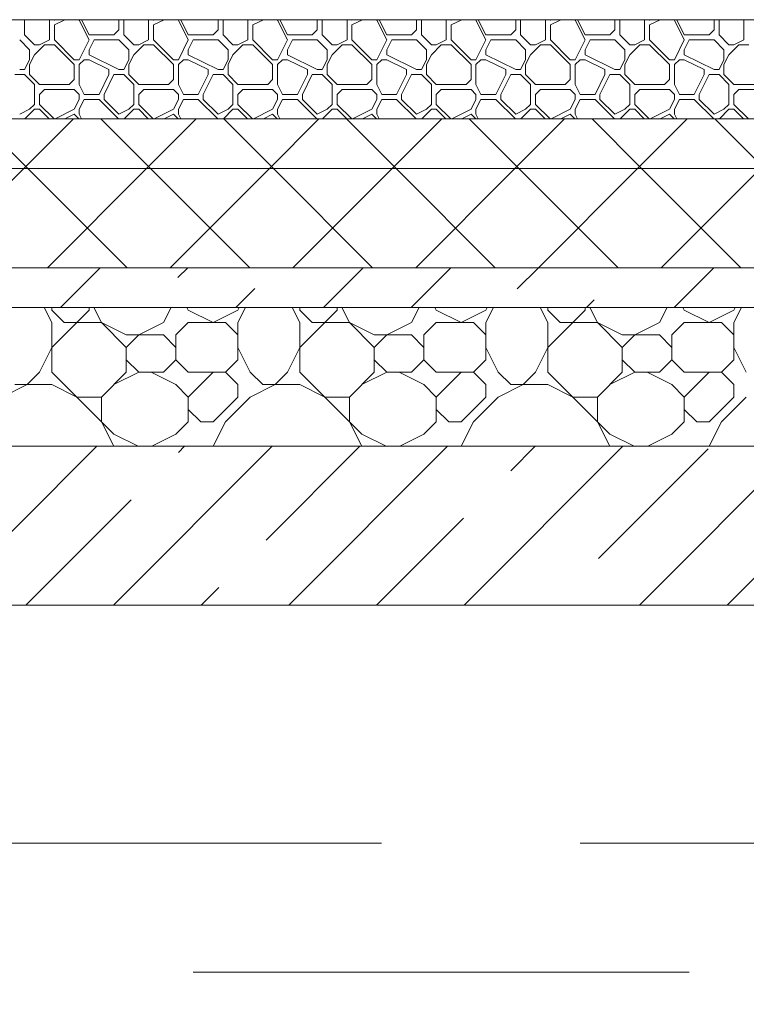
# Model space of a CAD drawing. Header units: millimetres. Extents: x 53645 to 137188, y 78097 to 135542.
# Tile 129 of 256: x 79912 to 80644, y 105797 to 106790. Entities that reach past the tile are written whole.
import ezdxf

# ---------------------------------------------------------------- set-up
doc = ezdxf.new("R2010")
doc.units = ezdxf.units.MM
doc.linetypes.add('GOST2.303 4', pattern=[7, 5, -2, 0])
doc.layers.add('hatch', color=7, linetype='Continuous', lineweight=5)
doc.layers.add('Wall2', color=40, linetype='Continuous', lineweight=5)

msp = doc.modelspace()

# ---------------------------------------------------------------- linework, layer by layer
at = {"layer": 'hatch', "color": 251, "ltscale": 100}
for points in [[(79916.98, 106789.62), (79917.31, 106789.95)], [(79916.98, 106774.62), (79916.98, 106789.62)], [(79941.98, 106789.62), (79941.66, 106789.95)], [(79941.98, 106769.62), (79941.98, 106789.62)], [(79946.98, 106789.62), (79946.66, 106789.95)], [(79946.98, 106784.62), (79957.64, 106789.95)], [(79946.98, 106789.62), (79947.64, 106789.95)], [(79946.98, 106769.62), (79946.98, 106784.62)], [(79971.98, 106789.62), (79971.66, 106789.95)], [(79981.98, 106769.62), (79971.98, 106789.62)], [(79981.98, 106774.62), (79974.32, 106789.95)], [(80011.98, 106789.62), (80011.66, 106789.95)], [(80011.98, 106779.62), (80011.98, 106789.62)], [(80016.98, 106789.62), (80017.31, 106789.95)], [(80016.98, 106774.62), (80016.98, 106789.62)], [(80041.98, 106789.62), (80041.66, 106789.95)], [(80041.98, 106769.62), (80041.98, 106789.62)], [(80046.98, 106789.62), (80046.66, 106789.95)], [(80046.98, 106784.62), (80057.64, 106789.95)], [(80046.98, 106789.62), (80047.64, 106789.95)], [(80046.98, 106769.62), (80046.98, 106784.62)], [(80071.98, 106789.62), (80071.66, 106789.95)], [(80081.98, 106769.62), (80071.98, 106789.62)], [(80081.98, 106774.62), (80074.32, 106789.95)], [(80111.98, 106789.62), (80111.66, 106789.95)], [(80111.98, 106779.62), (80111.98, 106789.62)], [(80116.98, 106789.62), (80117.31, 106789.95)], [(80116.98, 106774.62), (80116.98, 106789.62)], [(80141.98, 106789.62), (80141.66, 106789.95)], [(80141.98, 106769.62), (80141.98, 106789.62)], [(80146.98, 106789.62), (80146.66, 106789.95)], [(80146.98, 106784.62), (80157.64, 106789.95)], [(80146.98, 106789.62), (80147.64, 106789.95)], [(80146.98, 106769.62), (80146.98, 106784.62)], [(80171.98, 106789.62), (80171.66, 106789.95)], [(80181.98, 106769.62), (80171.98, 106789.62)], [(80181.98, 106774.62), (80174.32, 106789.95)], [(80211.98, 106789.62), (80211.66, 106789.95)], [(80211.98, 106779.62), (80211.98, 106789.62)], [(80216.98, 106789.62), (80217.31, 106789.95)], [(80216.98, 106774.62), (80216.98, 106789.62)], [(80241.98, 106789.62), (80241.66, 106789.95)], [(80241.98, 106769.62), (80241.98, 106789.62)], [(80246.98, 106789.62), (80246.66, 106789.95)], [(80246.98, 106784.62), (80257.64, 106789.95)], [(80246.98, 106789.62), (80247.64, 106789.95)], [(80246.98, 106769.62), (80246.98, 106784.62)], [(80271.98, 106789.62), (80271.66, 106789.95)], [(80281.98, 106769.62), (80271.98, 106789.62)], [(80281.98, 106774.62), (80274.32, 106789.95)], [(80311.98, 106789.62), (80311.66, 106789.95)], [(80311.98, 106779.62), (80311.98, 106789.62)], [(80316.98, 106789.62), (80317.31, 106789.95)], [(80316.98, 106774.62), (80316.98, 106789.62)], [(80341.98, 106789.62), (80341.66, 106789.95)], [(80341.98, 106769.62), (80341.98, 106789.62)], [(80346.98, 106789.62), (80346.66, 106789.95)], [(80346.98, 106784.62), (80357.64, 106789.95)], [(80346.98, 106789.62), (80347.64, 106789.95)], [(80346.98, 106769.62), (80346.98, 106784.62)], [(80371.98, 106789.62), (80371.66, 106789.95)], [(80381.98, 106769.62), (80371.98, 106789.62)], [(80381.98, 106774.62), (80374.32, 106789.95)], [(80411.98, 106789.62), (80411.66, 106789.95)], [(80411.98, 106779.62), (80411.98, 106789.62)], [(80416.98, 106789.62), (80417.31, 106789.95)], [(80416.98, 106774.62), (80416.98, 106789.62)], [(80441.98, 106789.62), (80441.66, 106789.95)], [(80441.98, 106769.62), (80441.98, 106789.62)], [(80446.98, 106789.62), (80446.66, 106789.95)], [(80446.98, 106784.62), (80457.64, 106789.95)], [(80446.98, 106789.62), (80447.64, 106789.95)], [(80446.98, 106769.62), (80446.98, 106784.62)], [(80471.98, 106789.62), (80471.66, 106789.95)], [(80481.98, 106769.62), (80471.98, 106789.62)], [(80481.98, 106774.62), (80474.32, 106789.95)], [(80511.98, 106789.62), (80511.66, 106789.95)], [(80511.98, 106779.62), (80511.98, 106789.62)], [(80516.98, 106789.62), (80517.31, 106789.95)], [(80516.98, 106774.62), (80516.98, 106789.62)], [(80541.98, 106789.62), (80541.66, 106789.95)], [(80541.98, 106769.62), (80541.98, 106789.62)], [(80546.98, 106789.62), (80546.66, 106789.95)], [(80546.98, 106784.62), (80557.64, 106789.95)], [(80546.98, 106789.62), (80547.64, 106789.95)], [(80546.98, 106769.62), (80546.98, 106784.62)], [(80571.98, 106789.62), (80571.66, 106789.95)], [(80581.98, 106769.62), (80571.98, 106789.62)], [(80581.98, 106774.62), (80574.32, 106789.95)], [(80611.98, 106789.62), (80611.66, 106789.95)], [(80611.98, 106779.62), (80611.98, 106789.62)], [(80616.98, 106789.62), (80617.31, 106789.95)], [(80616.98, 106774.62), (80616.98, 106789.62)], [(80641.98, 106789.62), (80641.66, 106789.95)], [(80641.98, 106769.62), (80641.98, 106789.62)], [(79926.98, 106764.62), (79916.98, 106774.62)], [(79981.98, 106774.62), (80006.98, 106774.62)], [(80006.98, 106774.62), (80011.98, 106779.62)], [(80026.98, 106764.62), (80016.98, 106774.62)], [(80081.98, 106774.62), (80106.98, 106774.62)], [(80106.98, 106774.62), (80111.98, 106779.62)], [(80126.98, 106764.62), (80116.98, 106774.62)], [(80181.98, 106774.62), (80206.98, 106774.62)], [(80206.98, 106774.62), (80211.98, 106779.62)], [(80226.98, 106764.62), (80216.98, 106774.62)], [(80281.98, 106774.62), (80306.98, 106774.62)], [(80306.98, 106774.62), (80311.98, 106779.62)], [(80326.98, 106764.62), (80316.98, 106774.62)], [(80381.98, 106774.62), (80406.98, 106774.62)], [(80406.98, 106774.62), (80411.98, 106779.62)], [(80426.98, 106764.62), (80416.98, 106774.62)], [(80481.98, 106774.62), (80506.98, 106774.62)], [(80506.98, 106774.62), (80511.98, 106779.62)], [(80526.98, 106764.62), (80516.98, 106774.62)], [(80581.98, 106774.62), (80606.98, 106774.62)], [(80606.98, 106774.62), (80611.98, 106779.62)], [(80626.98, 106764.62), (80616.98, 106774.62)], [(79921.98, 106759.62), (79911.98, 106769.62)], [(79926.98, 106764.62), (79931.98, 106764.62)], [(79926.98, 106754.62), (79936.98, 106764.62)], [(79931.98, 106764.62), (79941.98, 106769.62)], [(79936.98, 106764.62), (79946.98, 106764.62)], [(79966.98, 106749.62), (79946.98, 106769.62)], [(79966.98, 106744.62), (79946.98, 106764.62)], [(79971.98, 106749.62), (79981.98, 106769.62)], [(79981.98, 106759.62), (79986.98, 106769.62)], [(79986.98, 106769.62), (80011.98, 106769.62)], [(80021.98, 106759.62), (80011.98, 106769.62)], [(80026.98, 106764.62), (80031.98, 106764.62)], [(80026.98, 106754.62), (80036.98, 106764.62)], [(80031.98, 106764.62), (80041.98, 106769.62)], [(80036.98, 106764.62), (80046.98, 106764.62)], [(80066.98, 106749.62), (80046.98, 106769.62)], [(80066.98, 106744.62), (80046.98, 106764.62)], [(80071.98, 106749.62), (80081.98, 106769.62)], [(80081.98, 106759.62), (80086.98, 106769.62)], [(80086.98, 106769.62), (80111.98, 106769.62)], [(80121.98, 106759.62), (80111.98, 106769.62)], [(80126.98, 106764.62), (80131.98, 106764.62)], [(80126.98, 106754.62), (80136.98, 106764.62)], [(80131.98, 106764.62), (80141.98, 106769.62)], [(80136.98, 106764.62), (80146.98, 106764.62)], [(80166.98, 106749.62), (80146.98, 106769.62)], [(80166.98, 106744.62), (80146.98, 106764.62)], [(80171.98, 106749.62), (80181.98, 106769.62)], [(80181.98, 106759.62), (80186.98, 106769.62)], [(80186.98, 106769.62), (80211.98, 106769.62)], [(80221.98, 106759.62), (80211.98, 106769.62)], [(80226.98, 106764.62), (80231.98, 106764.62)], [(80226.98, 106754.62), (80236.98, 106764.62)], [(80231.98, 106764.62), (80241.98, 106769.62)], [(80236.98, 106764.62), (80246.98, 106764.62)], [(80266.98, 106749.62), (80246.98, 106769.62)], [(80266.98, 106744.62), (80246.98, 106764.62)], [(80271.98, 106749.62), (80281.98, 106769.62)], [(80281.98, 106759.62), (80286.98, 106769.62)], [(80286.98, 106769.62), (80311.98, 106769.62)], [(80321.98, 106759.62), (80311.98, 106769.62)], [(80326.98, 106764.62), (80331.98, 106764.62)], [(80326.98, 106754.62), (80336.98, 106764.62)], [(80331.98, 106764.62), (80341.98, 106769.62)], [(80336.98, 106764.62), (80346.98, 106764.62)], [(80366.98, 106749.62), (80346.98, 106769.62)], [(80366.98, 106744.62), (80346.98, 106764.62)], [(80371.98, 106749.62), (80381.98, 106769.62)], [(80381.98, 106759.62), (80386.98, 106769.62)], [(80386.98, 106769.62), (80411.98, 106769.62)], [(80421.98, 106759.62), (80411.98, 106769.62)], [(80426.98, 106764.62), (80431.98, 106764.62)], [(80426.98, 106754.62), (80436.98, 106764.62)], [(80431.98, 106764.62), (80441.98, 106769.62)], [(80436.98, 106764.62), (80446.98, 106764.62)], [(80466.98, 106749.62), (80446.98, 106769.62)], [(80466.98, 106744.62), (80446.98, 106764.62)], [(80471.98, 106749.62), (80481.98, 106769.62)], [(80481.98, 106759.62), (80486.98, 106769.62)], [(80486.98, 106769.62), (80511.98, 106769.62)], [(80521.98, 106759.62), (80511.98, 106769.62)], [(80526.98, 106764.62), (80531.98, 106764.62)], [(80526.98, 106754.62), (80536.98, 106764.62)], [(80531.98, 106764.62), (80541.98, 106769.62)], [(80536.98, 106764.62), (80546.98, 106764.62)], [(80566.98, 106749.62), (80546.98, 106769.62)], [(80566.98, 106744.62), (80546.98, 106764.62)], [(80571.98, 106749.62), (80581.98, 106769.62)], [(80581.98, 106759.62), (80586.98, 106769.62)], [(80586.98, 106769.62), (80611.98, 106769.62)], [(80621.98, 106759.62), (80611.98, 106769.62)], [(80626.98, 106764.62), (80631.98, 106764.62)], [(80626.98, 106754.62), (80636.98, 106764.62)], [(80631.98, 106764.62), (80641.98, 106769.62)], [(80636.98, 106764.62), (80646.98, 106764.62)], [(79921.98, 106749.62), (79921.98, 106759.62)], [(79921.98, 106744.62), (79926.98, 106754.62)], [(79981.98, 106754.62), (79981.98, 106759.62)], [(80011.98, 106739.62), (79981.98, 106754.62)], [(80021.98, 106749.62), (80021.98, 106759.62)], [(80021.98, 106744.62), (80026.98, 106754.62)], [(80081.98, 106754.62), (80081.98, 106759.62)], [(80111.98, 106739.62), (80081.98, 106754.62)], [(80121.98, 106749.62), (80121.98, 106759.62)], [(80121.98, 106744.62), (80126.98, 106754.62)], [(80181.98, 106754.62), (80181.98, 106759.62)], [(80211.98, 106739.62), (80181.98, 106754.62)], [(80221.98, 106749.62), (80221.98, 106759.62)], [(80221.98, 106744.62), (80226.98, 106754.62)], [(80281.98, 106754.62), (80281.98, 106759.62)], [(80311.98, 106739.62), (80281.98, 106754.62)], [(80321.98, 106749.62), (80321.98, 106759.62)], [(80321.98, 106744.62), (80326.98, 106754.62)], [(80381.98, 106754.62), (80381.98, 106759.62)], [(80411.98, 106739.62), (80381.98, 106754.62)], [(80421.98, 106749.62), (80421.98, 106759.62)], [(80421.98, 106744.62), (80426.98, 106754.62)], [(80481.98, 106754.62), (80481.98, 106759.62)], [(80511.98, 106739.62), (80481.98, 106754.62)], [(80521.98, 106749.62), (80521.98, 106759.62)], [(80521.98, 106744.62), (80526.98, 106754.62)], [(80581.98, 106754.62), (80581.98, 106759.62)], [(80611.98, 106739.62), (80581.98, 106754.62)], [(80621.98, 106749.62), (80621.98, 106759.62)], [(80621.98, 106744.62), (80626.98, 106754.62)], [(79916.98, 106739.62), (79921.98, 106749.62)], [(79916.98, 106739.62), (79921.98, 106749.62)], [(79921.98, 106734.62), (79921.98, 106744.62)], [(79966.98, 106749.62), (79971.98, 106749.62)], [(79966.98, 106729.62), (79966.98, 106744.62)], [(79971.98, 106744.62), (79976.98, 106749.62)], [(79971.98, 106724.62), (79971.98, 106744.62)], [(79976.98, 106749.62), (79981.98, 106749.62)], [(80001.98, 106739.62), (79981.98, 106749.62)], [(80016.98, 106739.62), (80021.98, 106749.62)], [(80016.98, 106739.62), (80021.98, 106749.62)], [(80021.98, 106734.62), (80021.98, 106744.62)], [(80066.98, 106749.62), (80071.98, 106749.62)], [(80066.98, 106729.62), (80066.98, 106744.62)], [(80071.98, 106744.62), (80076.98, 106749.62)], [(80071.98, 106724.62), (80071.98, 106744.62)], [(80076.98, 106749.62), (80081.98, 106749.62)], [(80101.98, 106739.62), (80081.98, 106749.62)], [(80116.98, 106739.62), (80121.98, 106749.62)], [(80116.98, 106739.62), (80121.98, 106749.62)], [(80121.98, 106734.62), (80121.98, 106744.62)], [(80166.98, 106749.62), (80171.98, 106749.62)], [(80166.98, 106729.62), (80166.98, 106744.62)], [(80171.98, 106744.62), (80176.98, 106749.62)], [(80171.98, 106724.62), (80171.98, 106744.62)], [(80176.98, 106749.62), (80181.98, 106749.62)], [(80201.98, 106739.62), (80181.98, 106749.62)], [(80216.98, 106739.62), (80221.98, 106749.62)], [(80216.98, 106739.62), (80221.98, 106749.62)], [(80221.98, 106734.62), (80221.98, 106744.62)], [(80266.98, 106749.62), (80271.98, 106749.62)], [(80266.98, 106729.62), (80266.98, 106744.62)], [(80271.98, 106744.62), (80276.98, 106749.62)], [(80271.98, 106724.62), (80271.98, 106744.62)], [(80276.98, 106749.62), (80281.98, 106749.62)], [(80301.98, 106739.62), (80281.98, 106749.62)], [(80316.98, 106739.62), (80321.98, 106749.62)], [(80316.98, 106739.62), (80321.98, 106749.62)], [(80321.98, 106734.62), (80321.98, 106744.62)], [(80366.98, 106749.62), (80371.98, 106749.62)], [(80366.98, 106729.62), (80366.98, 106744.62)], [(80371.98, 106744.62), (80376.98, 106749.62)], [(80371.98, 106724.62), (80371.98, 106744.62)], [(80376.98, 106749.62), (80381.98, 106749.62)], [(80401.98, 106739.62), (80381.98, 106749.62)], [(80416.98, 106739.62), (80421.98, 106749.62)], [(80416.98, 106739.62), (80421.98, 106749.62)], [(80421.98, 106734.62), (80421.98, 106744.62)], [(80466.98, 106749.62), (80471.98, 106749.62)], [(80466.98, 106729.62), (80466.98, 106744.62)], [(80471.98, 106744.62), (80476.98, 106749.62)], [(80471.98, 106724.62), (80471.98, 106744.62)], [(80476.98, 106749.62), (80481.98, 106749.62)], [(80501.98, 106739.62), (80481.98, 106749.62)], [(80516.98, 106739.62), (80521.98, 106749.62)], [(80516.98, 106739.62), (80521.98, 106749.62)], [(80521.98, 106734.62), (80521.98, 106744.62)], [(80566.98, 106749.62), (80571.98, 106749.62)], [(80566.98, 106729.62), (80566.98, 106744.62)], [(80571.98, 106744.62), (80576.98, 106749.62)], [(80571.98, 106724.62), (80571.98, 106744.62)], [(80576.98, 106749.62), (80581.98, 106749.62)], [(80601.98, 106739.62), (80581.98, 106749.62)], [(80616.98, 106739.62), (80621.98, 106749.62)], [(80616.98, 106739.62), (80621.98, 106749.62)], [(80621.98, 106734.62), (80621.98, 106744.62)], [(79906.98, 106734.62), (79916.98, 106734.62)], [(79911.98, 106739.62), (79916.98, 106739.62)], [(79926.98, 106724.62), (79916.98, 106734.62)], [(79931.98, 106724.62), (79921.98, 106734.62)], [(79991.98, 106714.62), (80001.98, 106734.62)], [(79996.98, 106714.62), (80006.98, 106734.62)], [(80001.98, 106734.62), (80001.98, 106739.62)], [(80006.98, 106734.62), (80016.98, 106734.62)], [(80011.98, 106739.62), (80016.98, 106739.62)], [(80026.98, 106724.62), (80016.98, 106734.62)], [(80031.98, 106724.62), (80021.98, 106734.62)], [(80091.98, 106714.62), (80101.98, 106734.62)], [(80096.98, 106714.62), (80106.98, 106734.62)], [(80101.98, 106734.62), (80101.98, 106739.62)], [(80106.98, 106734.62), (80116.98, 106734.62)], [(80111.98, 106739.62), (80116.98, 106739.62)], [(80126.98, 106724.62), (80116.98, 106734.62)], [(80131.98, 106724.62), (80121.98, 106734.62)], [(80191.98, 106714.62), (80201.98, 106734.62)], [(80196.98, 106714.62), (80206.98, 106734.62)], [(80201.98, 106734.62), (80201.98, 106739.62)], [(80206.98, 106734.62), (80216.98, 106734.62)], [(80211.98, 106739.62), (80216.98, 106739.62)], [(80226.98, 106724.62), (80216.98, 106734.62)], [(80231.98, 106724.62), (80221.98, 106734.62)], [(80291.98, 106714.62), (80301.98, 106734.62)], [(80296.98, 106714.62), (80306.98, 106734.62)], [(80301.98, 106734.62), (80301.98, 106739.62)], [(80306.98, 106734.62), (80316.98, 106734.62)], [(80311.98, 106739.62), (80316.98, 106739.62)], [(80326.98, 106724.62), (80316.98, 106734.62)], [(80331.98, 106724.62), (80321.98, 106734.62)], [(80391.98, 106714.62), (80401.98, 106734.62)], [(80396.98, 106714.62), (80406.98, 106734.62)], [(80401.98, 106734.62), (80401.98, 106739.62)], [(80406.98, 106734.62), (80416.98, 106734.62)], [(80411.98, 106739.62), (80416.98, 106739.62)], [(80426.98, 106724.62), (80416.98, 106734.62)], [(80431.98, 106724.62), (80421.98, 106734.62)], [(80491.98, 106714.62), (80501.98, 106734.62)], [(80496.98, 106714.62), (80506.98, 106734.62)], [(80501.98, 106734.62), (80501.98, 106739.62)], [(80506.98, 106734.62), (80516.98, 106734.62)], [(80511.98, 106739.62), (80516.98, 106739.62)], [(80526.98, 106724.62), (80516.98, 106734.62)], [(80531.98, 106724.62), (80521.98, 106734.62)], [(80591.98, 106714.62), (80601.98, 106734.62)], [(80596.98, 106714.62), (80606.98, 106734.62)], [(80601.98, 106734.62), (80601.98, 106739.62)], [(80606.98, 106734.62), (80616.98, 106734.62)], [(80611.98, 106739.62), (80616.98, 106739.62)], [(80626.98, 106724.62), (80616.98, 106734.62)], [(80631.98, 106724.62), (80621.98, 106734.62)], [(79926.98, 106704.62), (79926.98, 106724.62)], [(79931.98, 106724.62), (79961.98, 106724.62)], [(79961.98, 106724.62), (79966.98, 106729.62)], [(79976.98, 106714.62), (79971.98, 106724.62)], [(80026.98, 106704.62), (80026.98, 106724.62)], [(80031.98, 106724.62), (80061.98, 106724.62)], [(80061.98, 106724.62), (80066.98, 106729.62)], [(80076.98, 106714.62), (80071.98, 106724.62)], [(80126.98, 106704.62), (80126.98, 106724.62)], [(80131.98, 106724.62), (80161.98, 106724.62)], [(80161.98, 106724.62), (80166.98, 106729.62)], [(80176.98, 106714.62), (80171.98, 106724.62)], [(80226.98, 106704.62), (80226.98, 106724.62)], [(80231.98, 106724.62), (80261.98, 106724.62)], [(80261.98, 106724.62), (80266.98, 106729.62)], [(80276.98, 106714.62), (80271.98, 106724.62)], [(80326.98, 106704.62), (80326.98, 106724.62)], [(80331.98, 106724.62), (80361.98, 106724.62)], [(80361.98, 106724.62), (80366.98, 106729.62)], [(80376.98, 106714.62), (80371.98, 106724.62)], [(80426.98, 106704.62), (80426.98, 106724.62)], [(80431.98, 106724.62), (80461.98, 106724.62)], [(80461.98, 106724.62), (80466.98, 106729.62)], [(80476.98, 106714.62), (80471.98, 106724.62)], [(80526.98, 106704.62), (80526.98, 106724.62)], [(80531.98, 106724.62), (80561.98, 106724.62)], [(80561.98, 106724.62), (80566.98, 106729.62)], [(80576.98, 106714.62), (80571.98, 106724.62)], [(80626.98, 106704.62), (80626.98, 106724.62)], [(80631.98, 106724.62), (80661.98, 106724.62)], [(79931.98, 106714.62), (79936.98, 106719.62)], [(79931.98, 106704.62), (79931.98, 106714.62)], [(79936.98, 106719.62), (79966.98, 106719.62)], [(79971.98, 106714.62), (79966.98, 106719.62)], [(79971.98, 106709.62), (79971.98, 106714.62)], [(79976.98, 106714.62), (79991.98, 106714.62)], [(79996.98, 106709.62), (79996.98, 106714.62)], [(80031.98, 106714.62), (80036.98, 106719.62)], [(80031.98, 106704.62), (80031.98, 106714.62)], [(80036.98, 106719.62), (80066.98, 106719.62)], [(80071.98, 106714.62), (80066.98, 106719.62)], [(80071.98, 106709.62), (80071.98, 106714.62)], [(80076.98, 106714.62), (80091.98, 106714.62)], [(80096.98, 106709.62), (80096.98, 106714.62)], [(80131.98, 106714.62), (80136.98, 106719.62)], [(80131.98, 106704.62), (80131.98, 106714.62)], [(80136.98, 106719.62), (80166.98, 106719.62)], [(80171.98, 106714.62), (80166.98, 106719.62)], [(80171.98, 106709.62), (80171.98, 106714.62)], [(80176.98, 106714.62), (80191.98, 106714.62)], [(80196.98, 106709.62), (80196.98, 106714.62)], [(80231.98, 106714.62), (80236.98, 106719.62)], [(80231.98, 106704.62), (80231.98, 106714.62)], [(80236.98, 106719.62), (80266.98, 106719.62)], [(80271.98, 106714.62), (80266.98, 106719.62)], [(80271.98, 106709.62), (80271.98, 106714.62)], [(80276.98, 106714.62), (80291.98, 106714.62)], [(80296.98, 106709.62), (80296.98, 106714.62)], [(80331.98, 106714.62), (80336.98, 106719.62)], [(80331.98, 106704.62), (80331.98, 106714.62)], [(80336.98, 106719.62), (80366.98, 106719.62)], [(80371.98, 106714.62), (80366.98, 106719.62)], [(80371.98, 106709.62), (80371.98, 106714.62)], [(80376.98, 106714.62), (80391.98, 106714.62)], [(80396.98, 106709.62), (80396.98, 106714.62)], [(80431.98, 106714.62), (80436.98, 106719.62)], [(80431.98, 106704.62), (80431.98, 106714.62)], [(80436.98, 106719.62), (80466.98, 106719.62)], [(80471.98, 106714.62), (80466.98, 106719.62)], [(80471.98, 106709.62), (80471.98, 106714.62)], [(80476.98, 106714.62), (80491.98, 106714.62)], [(80496.98, 106709.62), (80496.98, 106714.62)], [(80531.98, 106714.62), (80536.98, 106719.62)], [(80531.98, 106704.62), (80531.98, 106714.62)], [(80536.98, 106719.62), (80566.98, 106719.62)], [(80571.98, 106714.62), (80566.98, 106719.62)], [(80571.98, 106709.62), (80571.98, 106714.62)], [(80576.98, 106714.62), (80591.98, 106714.62)], [(80596.98, 106709.62), (80596.98, 106714.62)], [(80631.98, 106714.62), (80636.98, 106719.62)], [(80631.98, 106704.62), (80631.98, 106714.62)], [(80636.98, 106719.62), (80666.98, 106719.62)], [(79921.98, 106699.62), (79926.98, 106704.62)], [(79946.66, 106689.95), (79931.98, 106704.62)], [(79966.98, 106699.62), (79971.98, 106709.62)], [(79971.98, 106699.62), (79976.98, 106709.62)], [(79976.98, 106709.62), (79991.98, 106709.62)], [(80011.66, 106689.95), (79991.98, 106709.62)], [(80011.98, 106694.62), (79996.98, 106709.62)], [(80021.98, 106699.62), (80026.98, 106704.62)], [(80046.66, 106689.95), (80031.98, 106704.62)], [(80066.98, 106699.62), (80071.98, 106709.62)], [(80071.98, 106699.62), (80076.98, 106709.62)], [(80076.98, 106709.62), (80091.98, 106709.62)], [(80111.66, 106689.95), (80091.98, 106709.62)], [(80111.98, 106694.62), (80096.98, 106709.62)], [(80121.98, 106699.62), (80126.98, 106704.62)], [(80146.66, 106689.95), (80131.98, 106704.62)], [(80166.98, 106699.62), (80171.98, 106709.62)], [(80171.98, 106699.62), (80176.98, 106709.62)], [(80176.98, 106709.62), (80191.98, 106709.62)], [(80211.66, 106689.95), (80191.98, 106709.62)], [(80211.98, 106694.62), (80196.98, 106709.62)], [(80221.98, 106699.62), (80226.98, 106704.62)], [(80246.66, 106689.95), (80231.98, 106704.62)], [(80266.98, 106699.62), (80271.98, 106709.62)], [(80271.98, 106699.62), (80276.98, 106709.62)], [(80276.98, 106709.62), (80291.98, 106709.62)], [(80311.66, 106689.95), (80291.98, 106709.62)], [(80311.98, 106694.62), (80296.98, 106709.62)], [(80321.98, 106699.62), (80326.98, 106704.62)], [(80346.66, 106689.95), (80331.98, 106704.62)], [(80366.98, 106699.62), (80371.98, 106709.62)], [(80371.98, 106699.62), (80376.98, 106709.62)], [(80376.98, 106709.62), (80391.98, 106709.62)], [(80411.66, 106689.95), (80391.98, 106709.62)], [(80411.98, 106694.62), (80396.98, 106709.62)], [(80421.98, 106699.62), (80426.98, 106704.62)], [(80446.66, 106689.95), (80431.98, 106704.62)], [(80466.98, 106699.62), (80471.98, 106709.62)], [(80471.98, 106699.62), (80476.98, 106709.62)], [(80476.98, 106709.62), (80491.98, 106709.62)], [(80511.66, 106689.95), (80491.98, 106709.62)], [(80511.98, 106694.62), (80496.98, 106709.62)], [(80521.98, 106699.62), (80526.98, 106704.62)], [(80546.66, 106689.95), (80531.98, 106704.62)], [(80566.98, 106699.62), (80571.98, 106709.62)], [(80571.98, 106699.62), (80576.98, 106709.62)], [(80576.98, 106709.62), (80591.98, 106709.62)], [(80611.66, 106689.95), (80591.98, 106709.62)], [(80611.98, 106694.62), (80596.98, 106709.62)], [(80621.98, 106699.62), (80626.98, 106704.62)], [(80646.66, 106689.95), (80631.98, 106704.62)], [(79911.98, 106694.62), (79921.98, 106699.62)], [(79917.31, 106689.95), (79926.98, 106699.62)], [(79926.98, 106699.62), (79931.98, 106699.62)], [(79941.66, 106689.95), (79931.98, 106699.62)], [(79947.64, 106689.95), (79966.98, 106699.62)], [(79957.64, 106689.95), (79966.98, 106694.62)], [(79971.66, 106689.95), (79966.98, 106694.62)], [(79971.98, 106694.62), (79971.98, 106699.62)], [(79974.32, 106689.95), (79971.98, 106694.62)], [(80011.98, 106694.62), (80021.98, 106699.62)], [(80017.31, 106689.95), (80026.98, 106699.62)], [(80026.98, 106699.62), (80031.98, 106699.62)], [(80041.66, 106689.95), (80031.98, 106699.62)], [(80047.64, 106689.95), (80066.98, 106699.62)], [(80057.64, 106689.95), (80066.98, 106694.62)], [(80071.66, 106689.95), (80066.98, 106694.62)], [(80071.98, 106694.62), (80071.98, 106699.62)], [(80074.32, 106689.95), (80071.98, 106694.62)], [(80111.98, 106694.62), (80121.98, 106699.62)], [(80117.31, 106689.95), (80126.98, 106699.62)], [(80126.98, 106699.62), (80131.98, 106699.62)], [(80141.66, 106689.95), (80131.98, 106699.62)], [(80147.64, 106689.95), (80166.98, 106699.62)], [(80157.64, 106689.95), (80166.98, 106694.62)], [(80171.66, 106689.95), (80166.98, 106694.62)], [(80171.98, 106694.62), (80171.98, 106699.62)], [(80174.32, 106689.95), (80171.98, 106694.62)], [(80211.98, 106694.62), (80221.98, 106699.62)], [(80217.31, 106689.95), (80226.98, 106699.62)], [(80226.98, 106699.62), (80231.98, 106699.62)], [(80241.66, 106689.95), (80231.98, 106699.62)], [(80247.64, 106689.95), (80266.98, 106699.62)], [(80257.64, 106689.95), (80266.98, 106694.62)], [(80271.66, 106689.95), (80266.98, 106694.62)], [(80271.98, 106694.62), (80271.98, 106699.62)], [(80274.32, 106689.95), (80271.98, 106694.62)], [(80311.98, 106694.62), (80321.98, 106699.62)], [(80317.31, 106689.95), (80326.98, 106699.62)], [(80326.98, 106699.62), (80331.98, 106699.62)], [(80341.66, 106689.95), (80331.98, 106699.62)], [(80347.64, 106689.95), (80366.98, 106699.62)], [(80357.64, 106689.95), (80366.98, 106694.62)], [(80371.66, 106689.95), (80366.98, 106694.62)], [(80371.98, 106694.62), (80371.98, 106699.62)], [(80374.32, 106689.95), (80371.98, 106694.62)], [(80411.98, 106694.62), (80421.98, 106699.62)], [(80417.31, 106689.95), (80426.98, 106699.62)], [(80426.98, 106699.62), (80431.98, 106699.62)], [(80441.66, 106689.95), (80431.98, 106699.62)], [(80447.64, 106689.95), (80466.98, 106699.62)], [(80457.64, 106689.95), (80466.98, 106694.62)], [(80471.66, 106689.95), (80466.98, 106694.62)], [(80471.98, 106694.62), (80471.98, 106699.62)], [(80474.32, 106689.95), (80471.98, 106694.62)], [(80511.98, 106694.62), (80521.98, 106699.62)], [(80517.31, 106689.95), (80526.98, 106699.62)], [(80526.98, 106699.62), (80531.98, 106699.62)], [(80541.66, 106689.95), (80531.98, 106699.62)], [(80547.64, 106689.95), (80566.98, 106699.62)], [(80557.64, 106689.95), (80566.98, 106694.62)], [(80571.66, 106689.95), (80566.98, 106694.62)], [(80571.98, 106694.62), (80571.98, 106699.62)], [(80574.32, 106689.95), (80571.98, 106694.62)], [(80611.98, 106694.62), (80621.98, 106699.62)], [(80617.31, 106689.95), (80626.98, 106699.62)], [(80626.98, 106699.62), (80631.98, 106699.62)], [(80641.66, 106689.95), (80631.98, 106699.62)], [(81536.87, 106689.95), (75406.87, 106689.95)], [(75406.87, 106689.95), (81536.87, 106689.95)], [(79920.21, 106639.95), (79870.21, 106689.95)], [(79916.23, 106639.95), (79966.23, 106689.95)], [(80043.95, 106639.95), (79993.95, 106689.95)], [(80039.97, 106639.95), (80089.97, 106689.95)], [(80167.7, 106639.95), (80117.7, 106689.95)], [(80163.71, 106639.95), (80213.71, 106689.95)], [(80291.44, 106639.95), (80241.44, 106689.95)], [(80287.46, 106639.95), (80337.46, 106689.95)], [(80415.19, 106639.95), (80365.19, 106689.95)], [(80411.2, 106639.95), (80461.2, 106689.95)], [(80538.93, 106639.95), (80488.93, 106689.95)], [(80534.94, 106639.95), (80584.94, 106689.95)], [(80662.67, 106639.95), (80612.67, 106689.95)], [(81536.87, 106639.95), (75406.87, 106639.95)], [(75406.87, 106639.95), (81536.87, 106639.95)], [(79816.23, 106539.95), (79916.23, 106639.95)], [(80020.21, 106539.95), (79920.21, 106639.95)], [(79939.97, 106539.95), (80039.97, 106639.95)], [(80143.95, 106539.95), (80043.95, 106639.95)], [(80063.71, 106539.95), (80163.71, 106639.95)], [(80267.7, 106539.95), (80167.7, 106639.95)], [(80187.46, 106539.95), (80287.46, 106639.95)], [(80391.44, 106539.95), (80291.44, 106639.95)], [(80311.2, 106539.95), (80411.2, 106639.95)], [(80515.19, 106539.95), (80415.19, 106639.95)], [(80434.94, 106539.95), (80534.94, 106639.95)], [(80638.93, 106539.95), (80538.93, 106639.95)], [(80558.69, 106539.95), (80658.69, 106639.95)], [(81536.87, 106539.95), (75406.87, 106539.95)], [(81536.87, 106539.95), (75406.87, 106539.95)], [(79953, 106499.95), (79993, 106539.95)], [(80071.57, 106530.13), (80081.39, 106539.95)], [(80218.17, 106499.95), (80258.17, 106539.95)], [(80306.56, 106499.95), (80346.56, 106539.95)], [(80413.64, 106518.64), (80434.94, 106539.95)], [(80571.72, 106499.95), (80611.72, 106539.95)], [(80129.78, 106499.95), (80148.91, 106519.08)], [(80483.33, 106499.95), (80490.97, 106507.59)], [(75406.87, 106499.95), (81536.87, 106499.95)], [(75406.87, 106499.95), (81536.87, 106499.95)], [(79944.48, 106484.62), (79936.82, 106499.95)], [(79944.48, 106497.12), (79944.48, 106499.95)], [(79944.48, 106459.62), (79981.98, 106497.12)], [(79956.98, 106484.62), (79944.48, 106497.12)], [(79981.98, 106497.12), (79981.98, 106499.95)], [(79994.48, 106484.62), (79986.82, 106499.95)], [(80056.98, 106484.62), (80064.65, 106499.95)], [(80081.98, 106497.12), (80080.57, 106499.95)], [(80106.98, 106484.62), (80081.99, 106497.12)], [(80106.98, 106484.62), (80131.98, 106497.12)], [(80131.98, 106484.62), (80139.65, 106499.95)], [(80131.98, 106497.12), (80133.4, 106499.95)], [(80194.48, 106484.62), (80186.82, 106499.95)], [(80194.48, 106497.12), (80194.48, 106499.95)], [(80194.48, 106459.62), (80231.98, 106497.12)], [(80206.98, 106484.62), (80194.48, 106497.12)], [(80231.98, 106497.12), (80231.98, 106499.95)], [(80244.48, 106484.62), (80236.82, 106499.95)], [(80306.98, 106484.62), (80314.65, 106499.95)], [(80331.98, 106497.12), (80330.57, 106499.95)], [(80356.98, 106484.62), (80331.99, 106497.12)], [(80356.98, 106484.62), (80381.98, 106497.12)], [(80381.98, 106484.62), (80389.65, 106499.95)], [(80381.98, 106497.12), (80383.4, 106499.95)], [(80444.48, 106484.62), (80436.82, 106499.95)], [(80444.48, 106497.12), (80444.48, 106499.95)], [(80444.48, 106459.62), (80481.98, 106497.12)], [(80456.98, 106484.62), (80444.48, 106497.12)], [(80481.98, 106497.12), (80481.98, 106499.95)], [(80494.48, 106484.62), (80486.82, 106499.95)], [(80556.98, 106484.62), (80564.65, 106499.95)], [(80581.98, 106497.12), (80580.57, 106499.95)], [(80606.98, 106484.62), (80581.99, 106497.12)], [(80606.98, 106484.62), (80631.98, 106497.12)], [(80631.98, 106484.62), (80639.65, 106499.95)], [(80631.98, 106497.12), (80633.4, 106499.95)], [(79944.48, 106434.62), (79944.48, 106484.62)], [(79956.98, 106484.62), (79994.48, 106484.62)], [(80019.48, 106459.62), (79994.48, 106484.62)], [(80019.48, 106472.12), (79994.49, 106484.62)], [(80031.98, 106472.12), (80056.98, 106484.62)], [(80069.48, 106472.12), (80081.98, 106484.62)], [(80081.98, 106484.62), (80119.48, 106484.62)], [(80131.98, 106472.12), (80119.48, 106484.62)], [(80131.98, 106447.12), (80131.98, 106484.62)], [(80194.48, 106434.62), (80194.48, 106484.62)], [(80206.98, 106484.62), (80244.48, 106484.62)], [(80269.48, 106459.62), (80244.48, 106484.62)], [(80269.48, 106472.12), (80244.49, 106484.62)], [(80281.98, 106472.12), (80306.98, 106484.62)], [(80319.48, 106472.12), (80331.98, 106484.62)], [(80331.98, 106484.62), (80369.48, 106484.62)], [(80381.98, 106472.12), (80369.48, 106484.62)], [(80381.98, 106447.12), (80381.98, 106484.62)], [(80444.48, 106434.62), (80444.48, 106484.62)], [(80456.98, 106484.62), (80494.48, 106484.62)], [(80519.48, 106459.62), (80494.48, 106484.62)], [(80519.48, 106472.12), (80494.49, 106484.62)], [(80531.98, 106472.12), (80556.98, 106484.62)], [(80569.48, 106472.12), (80581.98, 106484.62)], [(80581.98, 106484.62), (80619.48, 106484.62)], [(80631.98, 106472.12), (80619.48, 106484.62)], [(80631.98, 106447.12), (80631.98, 106484.62)], [(80019.48, 106472.12), (80056.98, 106472.12)], [(80019.48, 106459.62), (80031.98, 106472.12)], [(80069.48, 106459.62), (80056.98, 106472.12)], [(80069.48, 106447.12), (80069.48, 106472.12)], [(80269.48, 106472.12), (80306.98, 106472.12)], [(80269.48, 106459.62), (80281.98, 106472.12)], [(80319.48, 106459.62), (80306.98, 106472.12)], [(80319.48, 106447.12), (80319.48, 106472.12)], [(80519.48, 106472.12), (80556.98, 106472.12)], [(80519.48, 106459.62), (80531.98, 106472.12)], [(80569.48, 106459.62), (80556.98, 106472.12)], [(80569.48, 106447.12), (80569.48, 106472.12)], [(79931.98, 106434.62), (79944.48, 106459.62)], [(80019.48, 106434.62), (80019.48, 106459.62)], [(80144.48, 106434.62), (80131.98, 106459.62)], [(80181.98, 106434.62), (80194.48, 106459.62)], [(80269.48, 106434.62), (80269.48, 106459.62)], [(80394.48, 106434.62), (80381.98, 106459.62)], [(80431.98, 106434.62), (80444.48, 106459.62)], [(80519.48, 106434.62), (80519.48, 106459.62)], [(80644.48, 106434.62), (80631.98, 106459.62)], [(80031.98, 106434.62), (80019.48, 106447.12)], [(80056.98, 106434.62), (80069.48, 106447.12)], [(80081.98, 106434.62), (80069.48, 106447.12)], [(80119.48, 106434.62), (80131.98, 106447.12)], [(80281.98, 106434.62), (80269.48, 106447.12)], [(80306.98, 106434.62), (80319.48, 106447.12)], [(80331.98, 106434.62), (80319.48, 106447.12)], [(80369.48, 106434.62), (80381.98, 106447.12)], [(80531.98, 106434.62), (80519.48, 106447.12)], [(80556.98, 106434.62), (80569.48, 106447.12)], [(80581.98, 106434.62), (80569.48, 106447.12)], [(80619.48, 106434.62), (80631.98, 106447.12)], [(79919.48, 106422.12), (79931.98, 106434.62)], [(80006.98, 106372.12), (79944.48, 106434.62)], [(79994.48, 106409.62), (80019.48, 106434.62)], [(80006.98, 106422.12), (80031.98, 106434.62)], [(80031.98, 106434.62), (80056.98, 106434.62)], [(80069.48, 106422.12), (80044.49, 106434.62)], [(80081.98, 106434.62), (80119.48, 106434.62)], [(80081.98, 106409.62), (80106.98, 106434.62)], [(80131.98, 106422.12), (80119.48, 106434.62)], [(80156.98, 106422.12), (80144.48, 106434.62)], [(80169.48, 106422.12), (80181.98, 106434.62)], [(80256.98, 106372.12), (80194.48, 106434.62)], [(80244.48, 106409.62), (80269.48, 106434.62)], [(80256.98, 106422.12), (80281.98, 106434.62)], [(80281.98, 106434.62), (80306.98, 106434.62)], [(80319.48, 106422.12), (80294.49, 106434.62)], [(80331.98, 106434.62), (80369.48, 106434.62)], [(80331.98, 106409.62), (80356.98, 106434.62)], [(80381.98, 106422.12), (80369.48, 106434.62)], [(80406.98, 106422.12), (80394.48, 106434.62)], [(80419.48, 106422.12), (80431.98, 106434.62)], [(80506.98, 106372.12), (80444.48, 106434.62)], [(80494.48, 106409.62), (80519.48, 106434.62)], [(80506.98, 106422.12), (80531.98, 106434.62)], [(80531.98, 106434.62), (80556.98, 106434.62)], [(80569.48, 106422.12), (80544.49, 106434.62)], [(80581.98, 106434.62), (80619.48, 106434.62)], [(80581.98, 106409.62), (80606.98, 106434.62)], [(80631.98, 106422.12), (80619.48, 106434.62)], [(79894.48, 106409.62), (79919.48, 106422.12)], [(79906.98, 106422.12), (79944.48, 106422.12)], [(79969.48, 106409.62), (79944.49, 106422.12)], [(80081.98, 106409.62), (80069.48, 106422.12)], [(80131.98, 106409.62), (80131.98, 106422.12)], [(80144.48, 106409.62), (80169.48, 106422.12)], [(80156.98, 106422.12), (80194.48, 106422.12)], [(80219.48, 106409.62), (80194.49, 106422.12)], [(80331.98, 106409.62), (80319.48, 106422.12)], [(80381.98, 106409.62), (80381.98, 106422.12)], [(80394.48, 106409.62), (80419.48, 106422.12)], [(80406.98, 106422.12), (80444.48, 106422.12)], [(80469.48, 106409.62), (80444.49, 106422.12)], [(80581.98, 106409.62), (80569.48, 106422.12)], [(80631.98, 106409.62), (80631.98, 106422.12)], [(79969.48, 106409.62), (79994.48, 106409.62)], [(79994.48, 106384.62), (79994.48, 106409.62)], [(80081.98, 106384.62), (80081.98, 106409.62)], [(80106.98, 106384.62), (80131.98, 106409.62)], [(80119.48, 106384.62), (80144.48, 106409.62)], [(80219.48, 106409.62), (80244.48, 106409.62)], [(80244.48, 106384.62), (80244.48, 106409.62)], [(80331.98, 106384.62), (80331.98, 106409.62)], [(80356.98, 106384.62), (80381.98, 106409.62)], [(80369.48, 106384.62), (80394.48, 106409.62)], [(80469.48, 106409.62), (80494.48, 106409.62)], [(80494.48, 106384.62), (80494.48, 106409.62)], [(80581.98, 106384.62), (80581.98, 106409.62)], [(80606.98, 106384.62), (80631.98, 106409.62)], [(80619.48, 106384.62), (80644.48, 106409.62)], [(80094.48, 106384.62), (80081.98, 106397.12)], [(80344.48, 106384.62), (80331.98, 106397.12)], [(80594.48, 106384.62), (80581.98, 106397.12)], [(80006.82, 106359.95), (79994.48, 106384.62)], [(80069.48, 106372.12), (80081.98, 106384.62)], [(80094.48, 106384.62), (80106.98, 106384.62)], [(80119.48, 106384.62), (80107.15, 106359.95)], [(80256.82, 106359.95), (80244.48, 106384.62)], [(80319.48, 106372.12), (80331.98, 106384.62)], [(80344.48, 106384.62), (80356.98, 106384.62)], [(80369.48, 106384.62), (80357.15, 106359.95)], [(80506.82, 106359.95), (80494.48, 106384.62)], [(80569.48, 106372.12), (80581.98, 106384.62)], [(80594.48, 106384.62), (80606.98, 106384.62)], [(80619.48, 106384.62), (80607.15, 106359.95)], [(80031.33, 106359.95), (80006.99, 106372.12)], [(80045.14, 106359.95), (80069.48, 106372.12)], [(80281.33, 106359.95), (80256.99, 106372.12)], [(80295.14, 106359.95), (80319.48, 106372.12)], [(80531.33, 106359.95), (80506.99, 106372.12)], [(80545.14, 106359.95), (80569.48, 106372.12)], [(81426.87, 106359.95), (75406.87, 106359.95)], [(75496.87, 106359.95), (81426.87, 106359.95)], [(79829.78, 106199.95), (79989.78, 106359.95)], [(80006.56, 106199.95), (80166.56, 106359.95)], [(80072.01, 106353.8), (80078.17, 106359.95)], [(80160.4, 106265.41), (80254.94, 106359.95)], [(80183.33, 106199.95), (80343.33, 106359.95)], [(80360.11, 106199.95), (80520.11, 106359.95)], [(80407.01, 106335.23), (80431.72, 106359.95)], [(80495.39, 106246.85), (80605.88, 106357.33)], [(80536.89, 106199.95), (80696.89, 106359.95)], [(79918.17, 106199.95), (80024.28, 106306.07)], [(80271.72, 106199.95), (80359.28, 106287.5)], [(80625.27, 106199.95), (80694.27, 106268.94)], [(80094.94, 106199.95), (80112.67, 106217.68)]]:
    msp.add_lwpolyline(points, dxfattribs=at)
at = {"layer": 'Wall2', "ltscale": 100}
for points in [[(75406.87, 106789.95), (81536.87, 106789.95)], [(81426.87, 106199.95), (75496.87, 106199.95)]]:
    msp.add_lwpolyline(points, dxfattribs=at)
at = {"layer": 'Wall2', "color": 4, "linetype": 'GOST2.303 4', "lineweight": 0, "ltscale": 100}
msp.add_lwpolyline([(77676.87, 105959.95), (81426.87, 105959.95), (81426.87, 103129.95), (81286.87, 103129.95), (81286.87, 105829.95), (77676.87, 105829.95), (77676.87, 105959.95)], dxfattribs=at)

doc.saveas('drawing.dxf')
